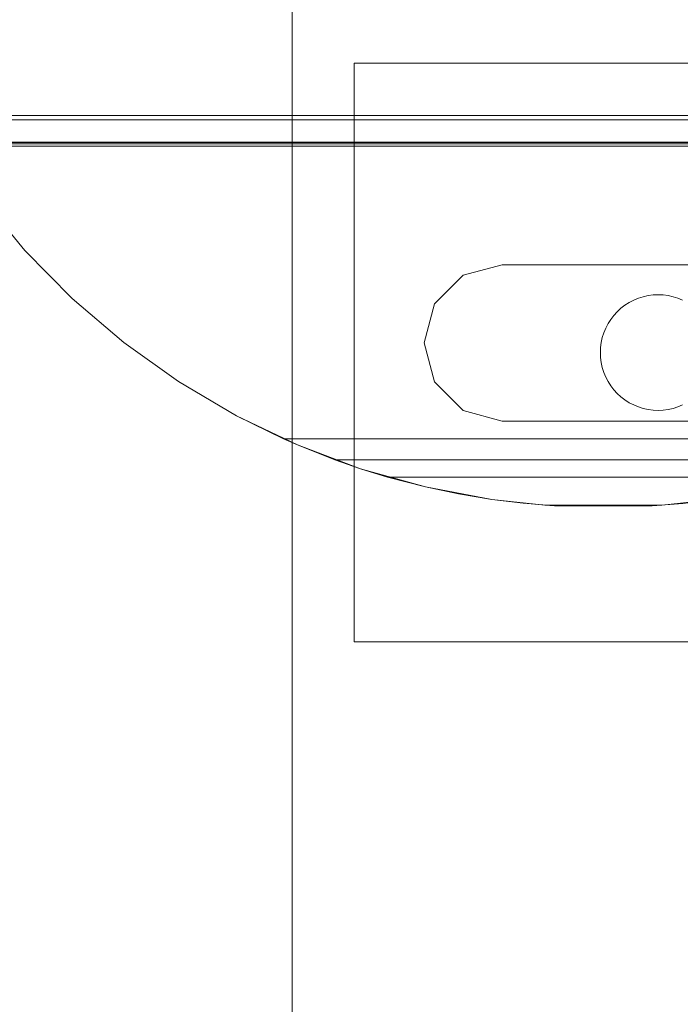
# Model space of a CAD drawing. Header units: inches. Extents: x -412 to -304, y -62 to 18.
# Tile 193 of 256: x -358.193 to -357.295, y -40.091 to -38.751. Entities that reach past the tile are written whole.
import ezdxf

# ---------------------------------------------------------------- set-up
doc = ezdxf.new("R2010")
doc.units = ezdxf.units.IN
doc.header["$LTSCALE"] = 32
doc.header["$MEASUREMENT"] = 0
doc.linetypes.add('Dash Style-1', pattern=[0.083328, 0.041656, -0.041672])
for name, color, linetype, lineweight in [('Black', 7, 'Continuous', 18), ('DashLineFill', 7, 'Dash Style-1', 13), ('Drawing', 7, 'Continuous', 18), ('Metal_HtAdjMech', 7, 'Continuous', 18), ('Metal_MP', 7, 'Continuous', 5), ('None', 7, 'Continuous', 18), ('SolidLine', 7, 'Continuous', 15), ('Wood_1-H', 7, 'Continuous', 13)]:
    doc.layers.add(name, color=color, linetype=linetype, lineweight=lineweight)

# ---------------------------------------------------------------- blocks, each defined once
blk = doc.blocks.new('Group-20')
at = {"layer": 'Black'}
for points in [[(-34.5479, 16.5361, 28.9791), (34.5479, 16.5361, 28.9791), (34.5479, -16.5361, 28.9791), (-34.5479, -16.5361, 28.9791)], [(-34.5479, 16.5361, 27.7008), (34.5479, 16.5361, 27.7008), (34.5479, -16.5361, 27.7008), (-34.5479, -16.5361, 27.7008)]]:
    blk.add_3dface(points, dxfattribs=at)
at = {"layer": 'Wood_1-H'}
for points in [[(-35.9649, 17.9531, 28.9988), (35.9649, 17.9531, 28.9988), (35.9649, -17.9531, 28.9988), (-35.9649, -17.9531, 28.9988)], [(-35.9649, 17.9531, 28.9791), (35.9649, 17.9531, 28.9791), (35.9649, -17.9531, 28.9791), (-35.9649, -17.9531, 28.9791)]]:
    blk.add_3dface(points, dxfattribs=at)
blk = doc.blocks.new('MPHtAdjStrut-1086 (3D)')
at = {"layer": 'Metal_MP', "invisible_edges": 10}
for points in [[(-19.718, -0.25, 5.3125), (19.718, -0.25, 5.3125), (19.718, 0.25, 5.3125), (-19.718, 0.25, 5.3125)], [(-19.718, 0.25, 2.3125), (19.718, 0.25, 2.3125), (19.718, -0.25, 2.3125), (-19.718, -0.25, 2.3125)]]:
    blk.add_3dface(points, dxfattribs=at)
at = {"layer": 'Metal_MP'}
blk.add_3dface([(-19.718, 0.25, 2.3125), (-19.718, 0.25, 5.3125), (19.718, 0.25, 5.3125), (19.718, 0.25, 2.3125)], dxfattribs=at)
blk = doc.blocks.new('MpHtAdjBase-3 (3D)')
at = {"layer": 'Black', "color": 7}
blk.add_blockref('MPHtAdjStrut-1086 (3D)', (0, 0), dxfattribs=at)
blk = doc.blocks.new('MpHtAdjTrough-1095 (3D)')
at = {"layer": 'Black'}
for points in [[(-17.3622, -4.0547, -1.5537), (17.3622, -4.0547, -1.5537), (17.3622, 2.5995, -3.9756), (-17.3622, 2.5995, -3.9756)], [(-17.3622, 2.5917, -4.0365), (17.3622, 2.5917, -4.0365), (17.3622, -4.0751, -1.6099), (-17.3622, -4.0751, -1.6099)]]:
    blk.add_3dface(points, dxfattribs=at)
blk = doc.blocks.new('MPHtAdj-PowerUnit (3D)')
at = {"layer": 'Metal_HtAdjMech'}
for points, invisible_edges in [([(-17.8007, -0.6059, -0.1575), (-8.2139, 1.666, -0.1575), (-8.3076, 1.7985, -0.1575)], 9), ([(-8.3076, -1.8691, -1.5937), (-8.3116, 1.8005, -1.5976), (-8.3076, 1.7985, -1.5937)], 9), ([(-8.3076, -1.8691, -1.5937), (-8.3116, -1.8712, -1.5976), (-8.3116, 1.8005, -1.5976)], 10), ([(-8.3076, 1.7985, -1.5937), (-8.2862, 1.7682, -1.5714), (-8.2862, -1.8389, -1.5714), (-8.3076, -1.8691, -1.5937)], 10), ([(-8.2862, -1.8389, -1.5714), (-8.2862, 1.7682, -1.5714), (-8.2631, 1.7355, -1.5431), (-8.2631, -1.8062, -1.5431)], 5), ([(-8.2631, -1.8062, -1.5431), (-8.2631, 1.7355, -1.5431), (-8.2524, 1.7204, -1.5282)], 9), ([(-8.2524, -1.7911, -1.5282), (-8.2631, -1.8062, -1.5431), (-8.2524, 1.7204, -1.5282)], 10), ([(-8.2524, 1.7204, -1.5282), (-8.2424, 1.7063, -1.5129), (-8.2424, -1.777, -1.5129), (-8.2524, -1.7911, -1.5282)], 10), ([(-8.2424, -1.777, -1.5129), (-8.2424, 1.7063, -1.5129), (-8.2331, 1.693, -1.4973)], 9), ([(-8.2331, -1.7637, -1.4973), (-8.2424, -1.777, -1.5129), (-8.2331, 1.693, -1.4973)], 10), ([(-8.2331, 1.693, -1.4973), (-8.2244, 1.6808, -1.4812), (-8.2244, -1.7515, -1.4812), (-8.2331, -1.7637, -1.4973)], 10), ([(-8.2244, -1.7515, -1.4812), (-8.2244, 1.6808, -1.4812), (-8.2139, 1.666, -1.4593)], 9), ([(-17.8007, -0.6059, -0.1575), (-8.2039, 1.6085, -0.1575), (-8.2068, 1.6466, -0.1575), (-8.2139, 1.666, -0.1575)], 9), ([(-8.2139, -1.7366, -1.4592), (-8.2244, -1.7515, -1.4812), (-8.2139, 1.666, -1.4593)], 10), ([(-8.2139, 1.666, -1.4593), (-8.2092, 1.653, -1.448), (-8.2092, -1.7237, -1.448), (-8.2139, -1.7366, -1.4592)], 10), ([(-8.2092, 1.653, -1.448), (-8.2039, 1.6085, -1.4348), (-8.1966, -1.5888, -1.4137)], 11), ([(-8.1966, -1.5888, -1.4137), (-8.2092, -1.7237, -1.448), (-8.2092, 1.653, -1.448)], 11), ([(-8.2039, 1.6085, -0.1575), (-17.8007, -0.6059, -0.1575), (-7.9597, 0.8645, -0.1575), (-7.9208, 0.9034, -0.1575)], 11), ([(-8.2039, 1.6085, -1.4348), (-8.1966, 1.6045, -1.4137), (-8.1966, -1.5888, -1.4137)], 10), ([(-8.1915, -1.5241, -1.3962), (-8.1966, 1.6045, -1.4137), (-8.1915, 1.6017, -1.3962)], 9), ([(-8.1915, -1.5241, -1.3962), (-8.1966, -1.5888, -1.4137), (-8.1966, 1.6045, -1.4137)], 10), ([(-8.1915, 1.6017, -1.3962), (-8.1871, 1.5993, -1.3784), (-8.1871, -1.4688, -1.3784), (-8.1915, -1.5241, -1.3962)], 10), ([(-8.1833, -1.4597, -1.3594), (-8.1871, 1.5993, -1.3784), (-8.1835, 1.5973, -1.3606)], 9), ([(-8.1833, -1.4597, -1.3594), (-8.1866, -1.4627, -1.3763), (-8.1871, 1.5993, -1.3784)], 10), ([(-8.1866, -1.4627, -1.3763), (-8.1871, -1.4688, -1.3784), (-8.1871, 1.5993, -1.3784)], 10), ([(-8.1835, 1.5973, -1.3606), (-8.1806, 1.5956, -1.3425), (-8.1806, -1.4573, -1.3425)], 10), ([(-8.1806, -1.4573, -1.3425), (-8.1833, -1.4597, -1.3594), (-8.1835, 1.5973, -1.3606)], 10), ([(-8.1785, -1.4554, -1.3243), (-8.1806, 1.5956, -1.3425), (-8.1785, 1.5944, -1.3244)], 9), ([(-8.1785, -1.4554, -1.3243), (-8.1806, -1.4573, -1.3425), (-8.1806, 1.5956, -1.3425)], 10), ([(-8.1785, 1.5944, -1.3244), (-8.1772, 1.5937, -1.3061), (-8.1772, -1.4542, -1.3061), (-8.1785, -1.4554, -1.3243)], 8), ([(-8.1409, -1.4219, -1.1472), (-8.1409, 1.572, -1.1472), (-8.1396, -0.2242, -0.991)], 10), ([(-8.1409, 1.572, -1.1472), (-8.1353, 1.5684, -0.4961), (-8.1353, -0.2215, -0.4961), (-8.1396, -0.2242, -0.991)], 8), ([(-8.1396, -0.2242, -0.4034), (-8.1403, 1.5715, -0.3897), (-8.1403, -1.4213, -0.3897)], 9), ([(-8.1396, -0.2242, -0.4034), (-8.1384, -0.2235, -0.4255), (-8.1384, 1.5704, -0.4255), (-8.1403, 1.5715, -0.3897)], 8), ([(-8.1396, -0.2242, -0.3897), (-8.1403, 1.5715, -0.3897), (-7.9739, 0.8114, -0.3693), (-7.9739, 0.5358, -0.3693)], 11), ([(-8.1403, -1.4213, -0.3897), (-8.1403, 1.5715, -0.3897), (-8.1396, -0.2242, -0.3897)], 10), ([(-7.7613, 0.5358, -0.3431), (-7.7613, 0.8114, -0.3431), (-7.7372, 1.1086, -0.3401), (-7.7372, 0.2383, -0.3401)], 10), ([(-7.7289, 0.2573, -0.3307), (-7.7372, 1.1086, -0.3401), (-7.7265, 1.084, -0.328)], 9), ([(-7.7289, 0.2573, -0.3307), (-7.7372, 0.2383, -0.3401), (-7.7372, 1.1086, -0.3401)], 8), ([(-7.7265, 1.084, -0.328), (-7.7087, 1.0387, -0.3077), (-7.7087, 0.3082, -0.3077), (-7.7289, 0.2573, -0.3307)], 8), ([(-7.6965, 0.3432, -0.2835), (-7.7087, 1.0387, -0.2835), (-7.6951, 0.9993, -0.2835)], 9), ([(-7.6965, 0.3432, -0.2835), (-7.7087, 0.3082, -0.2835), (-7.7087, 1.0387, -0.2835)], 8), ([(-7.6965, 0.3432, -0.2835), (-7.6951, 0.9993, -0.2835), (-7.671, 0.9122, -0.2835), (-7.6544, 0.8233, -0.2835)], 9), ([(-7.6852, 0.3799, -0.1575), (-7.6852, 0.967, -0.1575), (-7.7613, 0.8114, -0.1575), (-7.7613, 0.5358, -0.1575)], 10), ([(-7.6618, 0.8679, -0.1809), (-7.671, 0.9122, -0.1717), (-7.6852, 0.967, -0.1575), (-7.6852, 0.3799, -0.1575)], 8), ([(-7.9739, 0.8114, -0.1575), (-7.9597, 0.8645, -0.1575), (-17.8007, -0.6059, -0.1575)], 10), ([(-7.6852, 0.3799, -0.1575), (-7.6544, 0.8233, -0.1883), (-7.6618, 0.8679, -0.1809)], 9), ([(-7.6547, 0.5217, -0.2835), (-7.6717, 0.4316, -0.2835), (-7.6965, 0.3432, -0.2835), (-7.6544, 0.8233, -0.2835)], 12), ([(-7.6852, 0.3799, -0.1575), (-7.6493, 0.7817, -0.1934), (-7.6544, 0.8233, -0.1883)], 9), ([(-7.6544, 0.8233, -0.2835), (-7.6468, 0.753, -0.2835), (-7.6468, 0.5939, -0.2835), (-7.6547, 0.5217, -0.2835)], 8), ([(-7.6468, 0.753, -0.2835), (-7.6544, 0.8233, -0.2835), (-7.6493, 0.7817, -0.1934)], 10), ([(-17.8007, -0.6059, -0.1575), (-7.9739, 0.5358, -0.1575), (-7.9739, 0.8114, -0.1575)], 9), ([(-7.6493, 0.7817, -0.1934), (-7.6852, 0.3799, -0.1575), (-7.6717, 0.4316, -0.171), (-7.6622, 0.4765, -0.1805)], 9), ([(-7.6622, 0.4765, -0.1805), (-7.6547, 0.5217, -0.188), (-7.6493, 0.7817, -0.1934)], 10), ([(-7.6547, 0.5217, -0.188), (-7.6494, 0.5643, -0.1933), (-7.6493, 0.7817, -0.1934)], 10), ([(-7.6494, 0.5643, -0.1933), (-7.6459, 0.6071, -0.1969), (-7.6459, 0.7399, -0.1969), (-7.6493, 0.7817, -0.1934)], 8), ([(-7.6493, 0.7817, -0.1934), (-7.6459, 0.7399, -0.1969), (-7.6468, 0.753, -0.2835)], 8), ([(-7.6468, 0.5939, -0.2835), (-7.6459, 0.6071, -0.1969), (-7.6494, 0.5643, -0.1933)], 8), ([(-7.6494, 0.5643, -0.1933), (-7.6547, 0.5217, -0.2835), (-7.6468, 0.5939, -0.2835)], 9), ([(-7.6494, 0.5643, -0.1933), (-7.6547, 0.5217, -0.188), (-7.6547, 0.5217, -0.2835)], 10), ([(-17.8007, -0.6059, -0.1575), (-7.9597, 0.4826, -0.1575), (-7.9739, 0.5358, -0.1575)], 9), ([(-7.9739, 0.5358, -0.3693), (-7.9597, 0.4826, -0.3675), (-8.1396, -0.2242, -0.3897)], 10), ([(-7.7372, 0.2383, -0.3401), (-7.7756, 0.4826, -0.3449), (-7.7613, 0.5358, -0.3431)], 9), ([(-7.7613, 0.5358, -0.1575), (-7.7756, 0.4826, -0.1575), (-7.6852, 0.3799, -0.1575)], 10), ([(-7.6622, 0.4765, -0.1805), (-7.6717, 0.4316, -0.2835), (-7.6547, 0.5217, -0.2835)], 9), ([(-7.6547, 0.5217, -0.2835), (-7.6547, 0.5217, -0.188), (-7.6622, 0.4765, -0.1805)], 9), ([(-7.9208, 0.4437, -0.1575), (-7.9597, 0.4826, -0.1575), (-17.8007, -0.6059, -0.1575)], 10), ([(-8.1396, -0.2242, -0.3897), (-7.9597, 0.4826, -0.3675), (-7.9208, 0.4437, -0.3627)], 9), ([(-7.8145, 0.4437, -0.3497), (-7.7756, 0.4826, -0.3449), (-7.7372, 0.2383, -0.3401)], 10), ([(-7.6965, 0.3432, -0.1575), (-7.6852, 0.3799, -0.1575), (-7.7756, 0.4826, -0.1575), (-7.8145, 0.4437, -0.1575)], 10), ([(-7.6622, 0.4765, -0.1805), (-7.6717, 0.4316, -0.171), (-7.6717, 0.4316, -0.2835)], 10), ([(-17.8007, -0.6059, -0.1575), (-7.8676, 0.4295, -0.1575), (-7.9208, 0.4437, -0.1575)], 9), ([(-8.0641, -0.172, -0.3804), (-8.1396, -0.2242, -0.3897), (-7.9208, 0.4437, -0.3627)], 10), ([(-7.9934, -0.1135, -0.3717), (-8.0641, -0.172, -0.3804), (-7.9208, 0.4437, -0.3627)], 10), ([(-7.928, -0.0491, -0.3636), (-7.9934, -0.1135, -0.3717), (-7.9208, 0.4437, -0.3627)], 10), ([(-7.9208, 0.4437, -0.3627), (-7.8676, 0.4295, -0.3562), (-7.8684, 0.0208, -0.3563), (-7.928, -0.0491, -0.3636)], 10), ([(-7.8676, 0.4295, -0.3562), (-7.8145, 0.4437, -0.3497), (-7.7372, 0.2383, -0.3401), (-7.7685, 0.1745, -0.344)], 10), ([(-7.7685, 0.1745, -0.1575), (-7.7289, 0.2573, -0.1575), (-7.8145, 0.4437, -0.1575), (-7.8676, 0.4295, -0.1575)], 10), ([(-7.8145, 0.4437, -0.1575), (-7.7289, 0.2573, -0.1575), (-7.6965, 0.3432, -0.1575)], 9), ([(-7.8684, 0.0208, -0.1575), (-7.8151, 0.0955, -0.1575), (-7.8676, 0.4295, -0.1575), (-17.8007, -0.6059, -0.1575)], 14), ([(-7.7685, 0.1745, -0.344), (-7.8151, 0.0955, -0.3497), (-7.8684, 0.0208, -0.3563), (-7.8676, 0.4295, -0.3562)], 12), ([(-7.8676, 0.4295, -0.1575), (-7.8151, 0.0955, -0.1575), (-7.7685, 0.1745, -0.1575)], 9), ([(-7.6965, 0.3432, -0.2835), (-7.6717, 0.4316, -0.2835), (-7.6717, 0.4316, -0.171)], 10), ([(-7.6717, 0.4316, -0.171), (-7.6852, 0.3799, -0.1575), (-7.6965, 0.3432, -0.2835)], 10), ([(-7.6852, 0.3799, -0.1575), (-7.6965, 0.3432, -0.1575), (-7.6965, 0.3432, -0.2835)], 10), ([(-7.6965, 0.3432, -0.1575), (-7.7289, 0.2573, -0.1575), (-7.7087, 0.3082, -0.2835)], 10), ([(-7.7087, 0.3082, -0.2835), (-7.6965, 0.3432, -0.2835), (-7.6965, 0.3432, -0.1575)], 10), ([(-7.7289, 0.2573, -0.1575), (-7.7289, 0.2573, -0.3307), (-7.7087, 0.3082, -0.3077), (-7.7087, 0.3082, -0.2835)], 9), ([(-7.7685, 0.1745, -0.1575), (-7.7372, 0.2383, -0.3401), (-7.7289, 0.2573, -0.3307)], 9), ([(-7.7289, 0.2573, -0.3307), (-7.7289, 0.2573, -0.1575), (-7.7685, 0.1745, -0.1575)], 9), ([(-7.7685, 0.1745, -0.1575), (-7.7685, 0.1745, -0.344), (-7.7372, 0.2383, -0.3401)], 9), ([(-7.7685, 0.1745, -0.344), (-7.7685, 0.1745, -0.1575), (-7.8151, 0.0955, -0.1575), (-7.8151, 0.0955, -0.3497)], 5), ([(-7.8151, 0.0955, -0.3497), (-7.8151, 0.0955, -0.1575), (-7.8684, 0.0208, -0.1575), (-7.8684, 0.0208, -0.3563)], 5), ([(-17.8007, -0.6059, -0.1575), (-7.928, -0.0491, -0.1575), (-7.8684, 0.0208, -0.1575)], 9), ([(-7.8684, 0.0208, -0.3563), (-7.8684, 0.0208, -0.1575), (-7.928, -0.0491, -0.1575), (-7.928, -0.0491, -0.3636)], 5), ([(-8.0641, -0.172, -0.1575), (-7.9934, -0.1135, -0.1575), (-7.928, -0.0491, -0.1575), (-17.8007, -0.6059, -0.1575)], 12), ([(-7.928, -0.0491, -0.3636), (-7.928, -0.0491, -0.1575), (-7.9934, -0.1135, -0.1575), (-7.9934, -0.1135, -0.3717)], 5), ([(-7.9934, -0.1135, -0.3717), (-7.9934, -0.1135, -0.1575), (-8.0641, -0.172, -0.1575), (-8.0641, -0.172, -0.3804)], 5)]:
    blk.add_3dface(points, dxfattribs=dict(at, invisible_edges=invisible_edges))
for points in [[(-8.1712, -1.4489, -1.1918), (-8.1772, -1.4542, -1.3061), (-8.1772, 1.5937, -1.3061), (-8.1712, 1.5902, -1.1918)], [(-8.1409, -1.4219, -1.1472), (-8.1712, -1.4489, -1.1918), (-8.1712, 1.5902, -1.1918), (-8.1409, 1.572, -1.1472)], [(-8.1353, 1.5684, -0.455), (-8.1384, 1.5704, -0.4255), (-8.1384, -0.2235, -0.4255), (-8.1353, -0.2215, -0.455)], [(-8.1353, -0.2215, -0.455), (-8.1353, -0.2215, -0.4961), (-8.1353, 1.5684, -0.4961), (-8.1353, 1.5684, -0.455)], [(-7.7087, 1.0387, -0.3077), (-7.7087, 1.0387, -0.2835), (-7.7087, 0.3082, -0.2835), (-7.7087, 0.3082, -0.3077)], [(-7.9739, 0.8114, -0.3693), (-7.9739, 0.8114, -0.1575), (-7.9739, 0.5358, -0.1575), (-7.9739, 0.5358, -0.3693)], [(-7.7613, 0.5358, -0.3431), (-7.7613, 0.5358, -0.1575), (-7.7613, 0.8114, -0.1575), (-7.7613, 0.8114, -0.3431)], [(-7.6468, 0.753, -0.2835), (-7.6459, 0.7399, -0.1969), (-7.6459, 0.6071, -0.1969), (-7.6468, 0.5939, -0.2835)], [(-7.9739, 0.5358, -0.3693), (-7.9739, 0.5358, -0.1575), (-7.9597, 0.4826, -0.1575), (-7.9597, 0.4826, -0.3675)], [(-7.7756, 0.4826, -0.3449), (-7.7756, 0.4826, -0.1575), (-7.7613, 0.5358, -0.1575), (-7.7613, 0.5358, -0.3431)], [(-7.9597, 0.4826, -0.3675), (-7.9597, 0.4826, -0.1575), (-7.9208, 0.4437, -0.1575), (-7.9208, 0.4437, -0.3627)], [(-7.8145, 0.4437, -0.3497), (-7.8145, 0.4437, -0.1575), (-7.7756, 0.4826, -0.1575), (-7.7756, 0.4826, -0.3449)], [(-7.9208, 0.4437, -0.3627), (-7.9208, 0.4437, -0.1575), (-7.8676, 0.4295, -0.1575), (-7.8676, 0.4295, -0.3562)], [(-7.8676, 0.4295, -0.3562), (-7.8676, 0.4295, -0.1575), (-7.8145, 0.4437, -0.1575), (-7.8145, 0.4437, -0.3497)]]:
    blk.add_3dface(points, dxfattribs=at)
blk = doc.blocks.new('TEK04-FrameA (3D)')
at = {"layer": 'Metal_HtAdjMech'}
for points, invisible_edges in [([(8.9173, 2.2638, 11.6142), (9.2906, 1.9265, 11.6142), (9.2974, 1.9279, 11.6142)], 9), ([(8.9173, 2.2638, 11.6142), (9.2841, 1.9244, 11.6142), (9.2906, 1.9265, 11.6142)], 9), ([(8.9173, 2.2638, 11.6142), (9.2717, 1.9186, 11.6142), (9.2777, 1.9218, 11.6142)], 9), ([(8.9173, 2.2638, 11.6142), (9.2604, 1.9107, 11.6142), (9.2659, 1.9149, 11.6142)], 9), ([(9.2777, 1.9218, 11.6142), (9.2841, 1.9244, 11.6142), (8.9173, 2.2638, 11.6142)], 10), ([(8.9173, 2.2638, 11.6142), (9.2553, 1.9061, 11.6142), (9.2604, 1.9107, 11.6142)], 9), ([(9.2659, 1.9149, 11.6142), (9.2717, 1.9186, 11.6142), (8.9173, 2.2638, 11.6142)], 10), ([(8.9173, 2.2638, 11.6142), (9.2465, 1.8956, 11.6142), (9.2507, 1.901, 11.6142)], 9), ([(8.9173, 2.2638, 11.6142), (9.3042, 1.9288, 11.6142), (9.311, 1.9291, 11.6142)], 9), ([(9.2507, 1.901, 11.6142), (9.2553, 1.9061, 11.6142), (8.9173, 2.2638, 11.6142)], 10), ([(8.9173, 2.2638, 11.6142), (9.2397, 1.8837, 11.6142), (9.2428, 1.8898, 11.6142)], 9), ([(8.9173, 2.2638, 11.6142), (9.2335, 1.8641, 11.6142), (9.235, 1.8708, 11.6142)], 9), ([(9.311, 1.9291, 11.6142), (9.3179, 1.9288, 11.6142), (9.7047, 2.2638, 11.6142), (8.9173, 2.2638, 11.6142)], 10), ([(9.2428, 1.8898, 11.6142), (9.2465, 1.8956, 11.6142), (8.9173, 2.2638, 11.6142)], 10), ([(8.9173, 2.2638, 11.6142), (9.2326, 1.8573, 11.6142), (9.2335, 1.8641, 11.6142)], 9), ([(9.2974, 1.9279, 11.6142), (9.3042, 1.9288, 11.6142), (8.9173, 2.2638, 11.6142)], 10), ([(9.235, 1.8708, 11.6142), (9.237, 1.8773, 11.6142), (8.9173, 2.2638, 11.6142)], 10), ([(8.9173, 2.2638, 11.6142), (9.237, 1.8235, 11.6142), (9.235, 1.83, 11.6142)], 9), ([(9.237, 1.8773, 11.6142), (9.2397, 1.8837, 11.6142), (8.9173, 2.2638, 11.6142)], 10), ([(8.9173, 2.2638, 11.6142), (9.2326, 1.8435, 11.6142), (9.2323, 1.8504, 11.6142)], 9), ([(9.235, 1.83, 11.6142), (9.2335, 1.8367, 11.6142), (8.9173, 2.2638, 11.6142)], 10), ([(9.2323, 1.8504, 11.6142), (9.2326, 1.8573, 11.6142), (8.9173, 2.2638, 11.6142)], 10), ([(8.9173, 2.2638, 11.6142), (9.1589, 0.9266, 11.6142), (9.2397, 1.8171, 11.6142), (9.237, 1.8235, 11.6142)], 11), ([(9.2335, 1.8367, 11.6142), (9.2326, 1.8435, 11.6142), (8.9173, 2.2638, 11.6142)], 10), ([(8.9173, 2.2638, 11.6142), (8.9173, 0.374, 11.6142), (9.1541, 0.8996, 11.6142), (9.1559, 0.9132, 11.6142)], 10), ([(9.1559, 0.9132, 11.6142), (9.1589, 0.9266, 11.6142), (8.9173, 2.2638, 11.6142)], 10), ([(8.9173, 2.2638, 11.5354), (9.3042, 1.9288, 11.5354), (9.2974, 1.9279, 11.5354)], 9), ([(8.9173, 2.2638, 11.5354), (9.2717, 1.9186, 11.5354), (9.2659, 1.9149, 11.5354)], 9), ([(8.9173, 2.2638, 11.5354), (9.2841, 1.9244, 11.5354), (9.2777, 1.9218, 11.5354)], 9), ([(9.2974, 1.9279, 11.5354), (9.2906, 1.9265, 11.5354), (8.9173, 2.2638, 11.5354)], 10), ([(9.2659, 1.9149, 11.5354), (9.2604, 1.9107, 11.5354), (8.9173, 2.2638, 11.5354)], 10), ([(9.2906, 1.9265, 11.5354), (9.2841, 1.9244, 11.5354), (8.9173, 2.2638, 11.5354)], 10), ([(8.9173, 2.2638, 11.5354), (9.2553, 1.9061, 11.5354), (9.2507, 1.901, 11.5354)], 9), ([(9.2777, 1.9218, 11.5354), (9.2717, 1.9186, 11.5354), (8.9173, 2.2638, 11.5354)], 10), ([(8.9173, 2.2638, 11.5354), (9.2465, 1.8956, 11.5354), (9.2428, 1.8898, 11.5354)], 9), ([(9.2604, 1.9107, 11.5354), (9.2553, 1.9061, 11.5354), (8.9173, 2.2638, 11.5354)], 10), ([(8.9173, 2.2638, 11.5354), (9.237, 1.8773, 11.5354), (9.235, 1.8708, 11.5354)], 9), ([(9.2507, 1.901, 11.5354), (9.2465, 1.8956, 11.5354), (8.9173, 2.2638, 11.5354)], 10), ([(9.235, 1.8708, 11.5354), (9.2335, 1.8641, 11.5354), (8.9173, 2.2638, 11.5354)], 10), ([(9.311, 1.9291, 11.5354), (9.3042, 1.9288, 11.5354), (8.9173, 2.2638, 11.5354), (9.7047, 2.2638, 11.5354)], 10), ([(8.9173, 2.2638, 11.5354), (9.2397, 1.8837, 11.5354), (9.237, 1.8773, 11.5354)], 9), ([(8.9173, 2.2638, 11.5354), (9.2335, 1.8367, 11.5354), (9.235, 1.83, 11.5354)], 9), ([(9.2428, 1.8898, 11.5354), (9.2397, 1.8837, 11.5354), (8.9173, 2.2638, 11.5354)], 10), ([(8.9173, 2.2638, 11.5354), (9.2326, 1.8435, 11.5354), (9.2335, 1.8367, 11.5354)], 9), ([(9.2335, 1.8641, 11.5354), (9.2326, 1.8573, 11.5354), (8.9173, 2.2638, 11.5354)], 10), ([(9.235, 1.83, 11.5354), (9.237, 1.8235, 11.5354), (9.1589, 0.9266, 11.5354), (8.9173, 2.2638, 11.5354)], 14), ([(8.9173, 0.5709, 11.5354), (8.9173, 2.2638, 11.5354), (9.1589, 0.9266, 11.5354), (9.1559, 0.9132, 11.5354)], 10), ([(8.9173, 2.2638, 11.5354), (9.2323, 1.8504, 11.5354), (9.2326, 1.8435, 11.5354)], 9), ([(9.2326, 1.8573, 11.5354), (9.2323, 1.8504, 11.5354), (8.9173, 2.2638, 11.5354)], 10), ([(8.9173, 2.2638, 11.6142), (8.9173, 0.3945, 11.6124), (8.9173, 0.3843, 11.6137)], 9), ([(8.9173, 2.2638, 11.6142), (8.9173, 2.2638, 11.5354), (8.9173, 0.5709, 11.5354), (8.9173, 0.4239, 11.6031)], 12), ([(8.9173, 2.2638, 11.6142), (8.9173, 0.4046, 11.6101), (8.9173, 0.3945, 11.6124)], 9), ([(8.9173, 0.3843, 11.6137), (8.9173, 0.374, 11.6142), (8.9173, 2.2638, 11.6142)], 8), ([(8.9173, 0.4239, 11.6031), (8.9173, 0.4144, 11.6071), (8.9173, 2.2638, 11.6142)], 10), ([(8.9173, 0.4144, 11.6071), (8.9173, 0.4046, 11.6101), (8.9173, 2.2638, 11.6142)], 10), ([(9.7047, 2.2638, 11.5354), (9.3179, 1.9288, 11.5354), (9.311, 1.9291, 11.5354)], 9), ([(9.7047, 2.2638, 11.6142), (9.3179, 1.9288, 11.6142), (9.3247, 1.9279, 11.6142)], 9), ([(9.3247, 1.9279, 11.5354), (9.3179, 1.9288, 11.5354), (9.7047, 2.2638, 11.5354)], 10), ([(9.3247, 1.9279, 11.6142), (9.3314, 1.9265, 11.6142), (9.7047, 2.2638, 11.6142)], 10), ([(9.7047, 2.2638, 11.5354), (9.3314, 1.9265, 11.5354), (9.3247, 1.9279, 11.5354)], 9), ([(9.3314, 1.9265, 11.6142), (9.338, 1.9244, 11.6142), (9.7047, 2.2638, 11.6142)], 10), ([(9.7047, 2.2638, 11.5354), (9.338, 1.9244, 11.5354), (9.3314, 1.9265, 11.5354)], 9), ([(9.7047, 2.2638, 11.6142), (9.338, 1.9244, 11.6142), (9.3443, 1.9218, 11.6142)], 9), ([(9.3443, 1.9218, 11.5354), (9.338, 1.9244, 11.5354), (9.7047, 2.2638, 11.5354)], 10), ([(9.3443, 1.9218, 11.6142), (9.3504, 1.9186, 11.6142), (9.7047, 2.2638, 11.6142)], 10), ([(9.7047, 2.2638, 11.5354), (9.3504, 1.9186, 11.5354), (9.3443, 1.9218, 11.5354)], 9), ([(9.7047, 2.2638, 11.6142), (9.3504, 1.9186, 11.6142), (9.3562, 1.9149, 11.6142)], 9), ([(9.3562, 1.9149, 11.5354), (9.3504, 1.9186, 11.5354), (9.7047, 2.2638, 11.5354)], 10), ([(9.3562, 1.9149, 11.6142), (9.3616, 1.9107, 11.6142), (9.7047, 2.2638, 11.6142)], 10), ([(9.7047, 2.2638, 11.5354), (9.3616, 1.9107, 11.5354), (9.3562, 1.9149, 11.5354)], 9), ([(9.3616, 1.9107, 11.6142), (9.3667, 1.9061, 11.6142), (9.7047, 2.2638, 11.6142)], 10), ([(9.7047, 2.2638, 11.5354), (9.3667, 1.9061, 11.5354), (9.3616, 1.9107, 11.5354)], 9), ([(9.3898, 1.8504, 11.6142), (9.3649, 1.0338, 11.6142), (9.3776, 1.0286, 11.6142), (9.7047, 2.2638, 11.6142)], 13), ([(9.7047, 2.2638, 11.6142), (9.3667, 1.9061, 11.6142), (9.3713, 1.901, 11.6142)], 9), ([(9.3713, 1.901, 11.5354), (9.3667, 1.9061, 11.5354), (9.7047, 2.2638, 11.5354)], 10), ([(9.3713, 1.901, 11.6142), (9.3755, 1.8956, 11.6142), (9.7047, 2.2638, 11.6142)], 10), ([(9.7047, 2.2638, 11.5354), (9.3755, 1.8956, 11.5354), (9.3713, 1.901, 11.5354)], 9), ([(9.7047, 2.2638, 11.6142), (9.3755, 1.8956, 11.6142), (9.3792, 1.8898, 11.6142)], 9), ([(9.3792, 1.8898, 11.5354), (9.3755, 1.8956, 11.5354), (9.7047, 2.2638, 11.5354)], 10), ([(9.7047, 2.2638, 11.6142), (9.3776, 1.0286, 11.6142), (9.3898, 1.0222, 11.6142)], 9), ([(9.3792, 1.8898, 11.6142), (9.3824, 1.8837, 11.6142), (9.7047, 2.2638, 11.6142)], 10), ([(9.7047, 2.2638, 11.5354), (9.3824, 1.8837, 11.5354), (9.3792, 1.8898, 11.5354)], 9), ([(9.7047, 2.2638, 11.6142), (9.3824, 1.8837, 11.6142), (9.385, 1.8773, 11.6142)], 9), ([(9.7047, 2.2638, 11.5354), (9.7047, 0.5709, 11.5354), (9.3824, 1.8171, 11.5354), (9.385, 1.8235, 11.5354)], 10), ([(9.385, 1.8773, 11.5354), (9.3824, 1.8837, 11.5354), (9.7047, 2.2638, 11.5354)], 10), ([(9.7047, 2.2638, 11.6142), (9.385, 1.8773, 11.6142), (9.3871, 1.8708, 11.6142)], 9), ([(9.7047, 2.2638, 11.5354), (9.385, 1.8235, 11.5354), (9.3871, 1.83, 11.5354)], 9), ([(9.3871, 1.8708, 11.5354), (9.385, 1.8773, 11.5354), (9.7047, 2.2638, 11.5354)], 10), ([(9.3871, 1.8708, 11.6142), (9.3886, 1.8641, 11.6142), (9.7047, 2.2638, 11.6142)], 10), ([(9.3871, 1.83, 11.5354), (9.3886, 1.8367, 11.5354), (9.7047, 2.2638, 11.5354)], 10), ([(9.7047, 2.2638, 11.5354), (9.3886, 1.8641, 11.5354), (9.3871, 1.8708, 11.5354)], 9), ([(9.3886, 1.8641, 11.6142), (9.3895, 1.8573, 11.6142), (9.7047, 2.2638, 11.6142)], 10), ([(9.3886, 1.8367, 11.5354), (9.3895, 1.8435, 11.5354), (9.7047, 2.2638, 11.5354)], 10), ([(9.7047, 2.2638, 11.5354), (9.3895, 1.8573, 11.5354), (9.3886, 1.8641, 11.5354)], 9), ([(9.7047, 2.2638, 11.6142), (9.3895, 1.8573, 11.6142), (9.3898, 1.8504, 11.6142)], 9), ([(9.7047, 2.2638, 11.5354), (9.3895, 1.8435, 11.5354), (9.3898, 1.8504, 11.5354)], 9), ([(9.3898, 1.8504, 11.5354), (9.3895, 1.8573, 11.5354), (9.7047, 2.2638, 11.5354)], 10), ([(9.3898, 1.0222, 11.6142), (9.4014, 1.0148, 11.6142), (9.7047, 2.2638, 11.6142)], 10), ([(9.7047, 2.2638, 11.6142), (9.4014, 1.0148, 11.6142), (9.4123, 1.0065, 11.6142)], 9), ([(9.4123, 1.0065, 11.6142), (9.4224, 0.9972, 11.6142), (9.7047, 2.2638, 11.6142)], 10), ([(9.4224, 0.9972, 11.6142), (9.4317, 0.9871, 11.6142), (9.7047, 2.2638, 11.6142)], 10), ([(9.7047, 2.2638, 11.6142), (9.4317, 0.9871, 11.6142), (9.44, 0.9762, 11.6142)], 9), ([(9.44, 0.9762, 11.6142), (9.4474, 0.9646, 11.6142), (9.7047, 2.2638, 11.6142)], 10), ([(9.4474, 0.9646, 11.6142), (9.4537, 0.9524, 11.6142), (9.7047, 2.2638, 11.6142)], 10), ([(9.7047, 2.2638, 11.6142), (9.4537, 0.9524, 11.6142), (9.459, 0.9397, 11.6142)], 9), ([(9.7047, 2.2638, 11.6142), (9.459, 0.9397, 11.6142), (9.4631, 0.9266, 11.6142)], 9), ([(9.4631, 0.9266, 11.6142), (9.4661, 0.9132, 11.6142), (9.7047, 2.2638, 11.6142)], 10), ([(9.4661, 0.9132, 11.6142), (9.4679, 0.8996, 11.6142), (9.7047, 0.374, 11.6142), (9.7047, 2.2638, 11.6142)], 10), ([(9.7047, 2.2638, 11.5354), (9.7047, 0.4144, 11.6071), (9.7047, 0.4239, 11.6031)], 9), ([(9.7047, 2.2638, 11.5354), (9.7047, 2.2638, 11.6142), (9.7047, 0.374, 11.6142), (9.7047, 0.3843, 11.6137)], 8), ([(9.7047, 0.3843, 11.6137), (9.7047, 0.3945, 11.6124), (9.7047, 2.2638, 11.5354)], 10), ([(9.7047, 2.2638, 11.5354), (9.7047, 0.4046, 11.6101), (9.7047, 0.4144, 11.6071)], 9), ([(9.7047, 0.4239, 11.6031), (9.7047, 0.5709, 11.5354), (9.7047, 2.2638, 11.5354)], 9), ([(9.7047, 0.3945, 11.6124), (9.7047, 0.4046, 11.6101), (9.7047, 2.2638, 11.5354)], 10), ([(9.2717, 1.9186, 11.5354), (9.2717, 1.9186, 11.6142), (9.2659, 1.9149, 11.6142), (9.2659, 1.9149, 11.5354)], 5), ([(9.2777, 1.9218, 11.5354), (9.2777, 1.9218, 11.6142), (9.2717, 1.9186, 11.6142), (9.2717, 1.9186, 11.5354)], 5), ([(9.2841, 1.9244, 11.5354), (9.2841, 1.9244, 11.6142), (9.2777, 1.9218, 11.6142), (9.2777, 1.9218, 11.5354)], 5), ([(9.2906, 1.9265, 11.5354), (9.2906, 1.9265, 11.6142), (9.2841, 1.9244, 11.6142), (9.2841, 1.9244, 11.5354)], 5), ([(9.2974, 1.9279, 11.5354), (9.2974, 1.9279, 11.6142), (9.2906, 1.9265, 11.6142), (9.2906, 1.9265, 11.5354)], 5), ([(9.3042, 1.9288, 11.5354), (9.3042, 1.9288, 11.6142), (9.2974, 1.9279, 11.6142), (9.2974, 1.9279, 11.5354)], 5), ([(9.311, 1.9291, 11.5354), (9.311, 1.9291, 11.6142), (9.3042, 1.9288, 11.6142), (9.3042, 1.9288, 11.5354)], 5), ([(9.3179, 1.9288, 11.5354), (9.3179, 1.9288, 11.6142), (9.311, 1.9291, 11.6142), (9.311, 1.9291, 11.5354)], 5), ([(9.3247, 1.9279, 11.5354), (9.3247, 1.9279, 11.6142), (9.3179, 1.9288, 11.6142), (9.3179, 1.9288, 11.5354)], 5), ([(9.3314, 1.9265, 11.5354), (9.3314, 1.9265, 11.6142), (9.3247, 1.9279, 11.6142), (9.3247, 1.9279, 11.5354)], 5), ([(9.338, 1.9244, 11.5354), (9.338, 1.9244, 11.6142), (9.3314, 1.9265, 11.6142), (9.3314, 1.9265, 11.5354)], 5), ([(9.3443, 1.9218, 11.5354), (9.3443, 1.9218, 11.6142), (9.338, 1.9244, 11.6142), (9.338, 1.9244, 11.5354)], 5), ([(9.3504, 1.9186, 11.5354), (9.3504, 1.9186, 11.6142), (9.3443, 1.9218, 11.6142), (9.3443, 1.9218, 11.5354)], 5), ([(9.3562, 1.9149, 11.5354), (9.3562, 1.9149, 11.6142), (9.3504, 1.9186, 11.6142), (9.3504, 1.9186, 11.5354)], 5), ([(9.2553, 1.9061, 11.5354), (9.2553, 1.9061, 11.6142), (9.2507, 1.901, 11.6142), (9.2507, 1.901, 11.5354)], 5), ([(9.2604, 1.9107, 11.5354), (9.2604, 1.9107, 11.6142), (9.2553, 1.9061, 11.6142), (9.2553, 1.9061, 11.5354)], 5), ([(9.2659, 1.9149, 11.5354), (9.2659, 1.9149, 11.6142), (9.2604, 1.9107, 11.6142), (9.2604, 1.9107, 11.5354)], 5), ([(9.3616, 1.9107, 11.5354), (9.3616, 1.9107, 11.6142), (9.3562, 1.9149, 11.6142), (9.3562, 1.9149, 11.5354)], 5), ([(9.3667, 1.9061, 11.5354), (9.3667, 1.9061, 11.6142), (9.3616, 1.9107, 11.6142), (9.3616, 1.9107, 11.5354)], 5), ([(9.3713, 1.901, 11.5354), (9.3713, 1.901, 11.6142), (9.3667, 1.9061, 11.6142), (9.3667, 1.9061, 11.5354)], 5), ([(9.2428, 1.8898, 11.5354), (9.2428, 1.8898, 11.6142), (9.2397, 1.8837, 11.6142), (9.2397, 1.8837, 11.5354)], 5), ([(9.2465, 1.8956, 11.5354), (9.2465, 1.8956, 11.6142), (9.2428, 1.8898, 11.6142), (9.2428, 1.8898, 11.5354)], 5), ([(9.2507, 1.901, 11.5354), (9.2507, 1.901, 11.6142), (9.2465, 1.8956, 11.6142), (9.2465, 1.8956, 11.5354)], 5), ([(9.3755, 1.8956, 11.5354), (9.3755, 1.8956, 11.6142), (9.3713, 1.901, 11.6142), (9.3713, 1.901, 11.5354)], 5), ([(9.3792, 1.8898, 11.5354), (9.3792, 1.8898, 11.6142), (9.3755, 1.8956, 11.6142), (9.3755, 1.8956, 11.5354)], 5), ([(9.3824, 1.8837, 11.5354), (9.3824, 1.8837, 11.6142), (9.3792, 1.8898, 11.6142), (9.3792, 1.8898, 11.5354)], 5), ([(9.237, 1.8773, 11.5354), (9.237, 1.8773, 11.6142), (9.235, 1.8708, 11.6142), (9.235, 1.8708, 11.5354)], 5), ([(9.2397, 1.8837, 11.5354), (9.2397, 1.8837, 11.6142), (9.237, 1.8773, 11.6142), (9.237, 1.8773, 11.5354)], 5), ([(9.385, 1.8773, 11.5354), (9.385, 1.8773, 11.6142), (9.3824, 1.8837, 11.6142), (9.3824, 1.8837, 11.5354)], 5), ([(9.3871, 1.8708, 11.5354), (9.3871, 1.8708, 11.6142), (9.385, 1.8773, 11.6142), (9.385, 1.8773, 11.5354)], 5), ([(9.2335, 1.8641, 11.5354), (9.2335, 1.8641, 11.6142), (9.2326, 1.8573, 11.6142), (9.2326, 1.8573, 11.5354)], 5), ([(9.235, 1.8708, 11.5354), (9.235, 1.8708, 11.6142), (9.2335, 1.8641, 11.6142), (9.2335, 1.8641, 11.5354)], 5), ([(9.3886, 1.8641, 11.5354), (9.3886, 1.8641, 11.6142), (9.3871, 1.8708, 11.6142), (9.3871, 1.8708, 11.5354)], 5), ([(9.3895, 1.8573, 11.5354), (9.3895, 1.8573, 11.6142), (9.3886, 1.8641, 11.6142), (9.3886, 1.8641, 11.5354)], 5), ([(9.2326, 1.8573, 11.5354), (9.2326, 1.8573, 11.6142), (9.2323, 1.8504, 11.6142), (9.2323, 1.8504, 11.5354)], 5), ([(9.2323, 1.8504, 11.5354), (9.2323, 1.8504, 11.6142), (9.2326, 1.8435, 11.6142), (9.2326, 1.8435, 11.5354)], 5), ([(9.3649, 1.0338, 11.6142), (9.3898, 1.8504, 11.6142), (9.3895, 1.8435, 11.6142)], 9), ([(9.3898, 1.8504, 11.5354), (9.3898, 1.8504, 11.6142), (9.3895, 1.8573, 11.6142), (9.3895, 1.8573, 11.5354)], 5), ([(9.3895, 1.8435, 11.5354), (9.3895, 1.8435, 11.6142), (9.3898, 1.8504, 11.6142), (9.3898, 1.8504, 11.5354)], 5), ([(9.2326, 1.8435, 11.5354), (9.2326, 1.8435, 11.6142), (9.2335, 1.8367, 11.6142), (9.2335, 1.8367, 11.5354)], 5), ([(9.2335, 1.8367, 11.5354), (9.2335, 1.8367, 11.6142), (9.235, 1.83, 11.6142), (9.235, 1.83, 11.5354)], 5), ([(9.2973, 1.0427, 11.6142), (9.3895, 1.8435, 11.6142), (9.3886, 1.8367, 11.6142)], 9), ([(9.3895, 1.8435, 11.6142), (9.2973, 1.0427, 11.6142), (9.311, 1.0433, 11.6142)], 9), ([(9.2973, 1.0427, 11.6142), (9.3886, 1.8367, 11.6142), (9.3871, 1.83, 11.6142)], 9), ([(9.3895, 1.8435, 11.6142), (9.311, 1.0433, 11.6142), (9.3247, 1.0427, 11.6142)], 9), ([(9.3895, 1.8435, 11.6142), (9.3247, 1.0427, 11.6142), (9.3384, 1.0409, 11.6142)], 9), ([(9.3384, 1.0409, 11.6142), (9.3518, 1.0379, 11.6142), (9.3895, 1.8435, 11.6142)], 10), ([(9.3895, 1.8435, 11.6142), (9.3518, 1.0379, 11.6142), (9.3649, 1.0338, 11.6142)], 9), ([(9.3871, 1.83, 11.5354), (9.3871, 1.83, 11.6142), (9.3886, 1.8367, 11.6142), (9.3886, 1.8367, 11.5354)], 5), ([(9.3886, 1.8367, 11.5354), (9.3886, 1.8367, 11.6142), (9.3895, 1.8435, 11.6142), (9.3895, 1.8435, 11.5354)], 5), ([(9.237, 1.8235, 11.5354), (9.2397, 1.8171, 11.5354), (9.1589, 0.9266, 11.5354)], 10), ([(9.235, 1.83, 11.5354), (9.235, 1.83, 11.6142), (9.237, 1.8235, 11.6142), (9.237, 1.8235, 11.5354)], 5), ([(9.237, 1.8235, 11.5354), (9.237, 1.8235, 11.6142), (9.2397, 1.8171, 11.6142), (9.2397, 1.8171, 11.5354)], 5), ([(9.3871, 1.83, 11.6142), (9.385, 1.8235, 11.6142), (9.2973, 1.0427, 11.6142)], 10), ([(9.385, 1.8235, 11.6142), (9.3824, 1.8171, 11.6142), (9.2973, 1.0427, 11.6142)], 10), ([(9.3824, 1.8171, 11.5354), (9.3824, 1.8171, 11.6142), (9.385, 1.8235, 11.6142), (9.385, 1.8235, 11.5354)], 5), ([(9.385, 1.8235, 11.5354), (9.385, 1.8235, 11.6142), (9.3871, 1.83, 11.6142), (9.3871, 1.83, 11.5354)], 5)]:
    blk.add_3dface(points, dxfattribs=dict(at, invisible_edges=invisible_edges))
blk.add_3dface([(9.7047, 2.2638, 11.5354), (8.9173, 2.2638, 11.5354), (8.9173, 2.2638, 11.6142), (9.7047, 2.2638, 11.6142)], dxfattribs=at)
blk = doc.blocks.new('TEK04-Frame (3D)')
at = {"layer": 'DashLineFill', "color": 7, "transparency": 33554687}
blk.add_blockref('TEK04-FrameA (3D)', (-1.4565, -2.5984, -11.6929), dxfattribs=at)
blk = doc.blocks.new('Group-23')
at = {"layer": 'None'}
blk.add_blockref('Group-20', (0, 0), dxfattribs=at)
at = {"layer": 'SolidLine', "color": 7}
for name, p in [('MpHtAdjBase-3 (3D)', (0, 0)), ('MpHtAdjTrough-1095 (3D)', (0, 0, 27.7008)), ('MPHtAdj-PowerUnit (3D)', (21.5551, 0, 27.7008))]:
    blk.add_blockref(name, p, dxfattribs=at)
at = {"layer": 'SolidLine', "color": 7, "rotation": 180}
blk.add_blockref('TEK04-Frame (3D)', (21.5551, 0, 27.7008), dxfattribs=at)
blk = doc.blocks.new('MP Ht Adju Rect Table (3D)')
at = {"layer": 'None'}
blk.add_blockref('Group-23', (0, 0), dxfattribs=at)
at = {"layer": 'Drawing', "color": 0, "flags": 1}
for tag in ['Tag', 'Catalog', 'Option1', 'Option2', 'Option3', 'Option4', 'Option5', 'Option6', 'Option7', 'Option8', 'Option9', 'Option10', 'Option11', 'Option12', 'Custom', 'FinishGroup', 'Discount', 'Item2', 'Item3', 'Item6', 'Item9', 'Item10', 'Item12', 'Item13', 'Item16', 'Item19', 'Item20', 'Item21', 'Item22', 'Item23', 'Item24', 'Item25', 'Item8', 'Item18', 'Item1', 'Item4', 'Item5', 'Item7', 'Item11', 'Item14', 'Item15', 'Item17']:
    blk.add_attdef(tag, (-16.6066, -46.5306), '', height=0.00709, dxfattribs=at)

msp = doc.modelspace()

# ---------------------------------------------------------------- block references
at = {"layer": 'Drawing', "rotation": 270}
msp.add_blockref('MP Ht Adju Rect Table (3D)', (-358.0728, -25.5031), dxfattribs=at)

doc.saveas('drawing.dxf')
